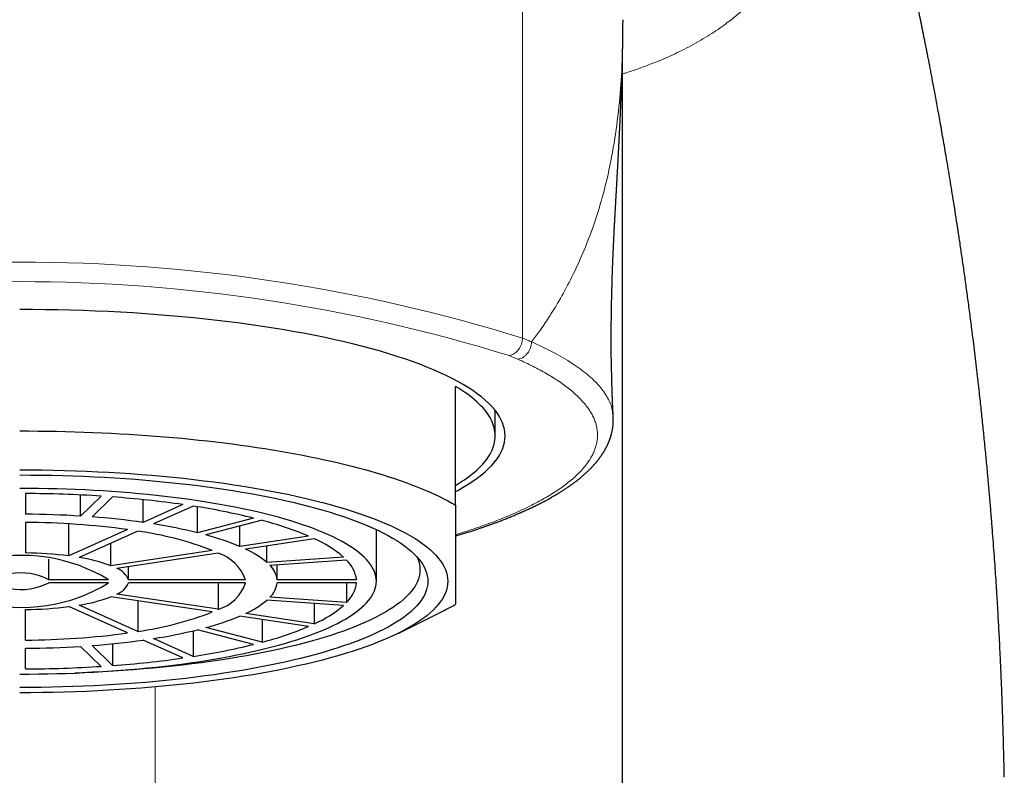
# Model space of a CAD drawing. Header units: millimetres. Extents: x 8 to 757, y 12 to 539.
# Tile 37 of 46: x 392 to 417, y 496 to 515. Entities that reach past the tile are written whole.
import ezdxf

# ---------------------------------------------------------------- set-up
doc = ezdxf.new("R2010")
doc.units = ezdxf.units.MM

msp = doc.modelspace()

# ---------------------------------------------------------------- linework, layer by layer
at = {"color": 252, "linetype": 'Continuous', "lineweight": 0}
for p, q in [((404.689, 507.016), (404.689, 525.459)), ((395.42, 437.872), (395.42, 498.21))]:
    msp.add_line(p, q, dxfattribs=at)
at = {"color": 7, "linetype": 'Continuous', "lineweight": 30}
for p, q in [((407.215, 449.086), (407.215, 514.301)), ((403, 502.795), (403, 505.795)), ((404, 504.546), (404, 505.187)), ((392.15, 503.091), (392.15, 502.57)), ((393.537, 502.522), (393.537, 503.055)), ((394.055, 503.025), (393.537, 502.522)), ((394.345, 503.005), (393.827, 502.502)), ((395.119, 502.362), (395.119, 502.937)), ((396.119, 502.814), (395.119, 502.362)), ((396.379, 502.775), (395.379, 502.323)), ((396.489, 502.102), (396.489, 502.757)), ((397.903, 502.47), (396.489, 502.102)), ((398.116, 502.415), (396.701, 502.046)), ((392.15, 502.361), (392.15, 501.592)), ((393.243, 501.516), (393.243, 502.326)), ((394.719, 502.182), (393.243, 501.516)), ((394.979, 502.143), (393.503, 501.477)), ((397.553, 501.757), (397.553, 502.268)), ((401, 500.877), (401, 502.182)), ((399.285, 502.018), (397.553, 501.757)), ((399.435, 501.95), (397.703, 501.689)), ((394.303, 501.268), (394.303, 501.838)), ((396.86, 501.653), (394.303, 501.268)), ((398.238, 501.353), (398.238, 501.77)), ((392.735, 500.916), (392.735, 501.431)), ((397.01, 501.585), (394.453, 501.201)), ((400.17, 501.488), (398.238, 501.353)), ((400.248, 501.412), (398.316, 501.277)), ((394.746, 500.916), (394.746, 501.245)), ((398.498, 500.916), (398.498, 501.29)), ((394.245, 500.916), (392.735, 500.916)), ((397.698, 500.916), (394.746, 500.916)), ((400.499, 500.916), (398.498, 500.916)), ((394.245, 500.838), (392.735, 500.838)), ((397.698, 500.838), (394.746, 500.838)), ((397.01, 500.838), (397.01, 500.169)), ((400.499, 500.838), (398.498, 500.838)), ((400.248, 500.838), (400.248, 500.342)), ((396.86, 500.101), (394.303, 500.485)), ((397.01, 500.169), (394.453, 500.553)), ((400.17, 500.266), (398.238, 500.401)), ((400.248, 500.342), (398.316, 500.476)), ((392.15, 499.393), (392.15, 500.162)), ((394.719, 499.572), (393.243, 500.238)), ((394.979, 499.611), (393.503, 500.277)), ((394.979, 500.384), (394.979, 499.611)), ((399.435, 500.317), (399.435, 499.804)), ((399.285, 499.736), (397.553, 499.997)), ((399.435, 499.804), (397.703, 500.064)), ((398.116, 499.912), (398.116, 499.339)), ((401.548, 499.562), (402.609, 500.085)), ((398.116, 499.339), (396.701, 499.708)), ((396.379, 498.979), (395.379, 499.43)), ((396.379, 499.626), (396.379, 498.979)), ((397.903, 499.284), (396.489, 499.652)), ((392.15, 498.663), (392.15, 499.184)), ((394.055, 498.728), (393.537, 499.232)), ((394.345, 498.748), (393.827, 499.252)), ((394.345, 499.298), (394.345, 498.748)), ((396.119, 498.94), (395.119, 499.391))]:
    msp.add_line(p, q, dxfattribs=at)
at = {"color": 7, "linetype": 'Continuous', "lineweight": 30, "flags": 128}
for points in [[(403, 503.141), (403.057, 503.172), (403.191, 503.248), (403.318, 503.324), (403.436, 503.402), (403.547, 503.48), (403.65, 503.56), (403.746, 503.639), (403.833, 503.72), (403.912, 503.801), (403.982, 503.882), (404.045, 503.964), (404.099, 504.046), (404.145, 504.129), (404.183, 504.212), (404.212, 504.295), (404.233, 504.379), (404.246, 504.462), (404.25, 504.546), (404.246, 504.629), (404.233, 504.713), (404.212, 504.796), (404.183, 504.879), (404.145, 504.962), (404.099, 505.045), (404.045, 505.127), (403.982, 505.209), (403.912, 505.291), (403.833, 505.372), (403.746, 505.452), (403.65, 505.532), (403.547, 505.611), (403.436, 505.689), (403.318, 505.767), (403.191, 505.844), (403.057, 505.92), (402.915, 505.994), (402.766, 506.068), (402.609, 506.141), (402.445, 506.213), (402.274, 506.284), (402.096, 506.353), (401.91, 506.421), (401.719, 506.488), (401.52, 506.554), (401.315, 506.618), (401.104, 506.681), (400.886, 506.742), (400.662, 506.802), (400.432, 506.86), (400.197, 506.917), (399.956, 506.972), (399.709, 507.026), (399.457, 507.077), (399.2, 507.127), (398.938, 507.176), (398.672, 507.222), (398.401, 507.267), (398.125, 507.309), (397.845, 507.35), (397.561, 507.389), (397.274, 507.426), (396.983, 507.461), (396.688, 507.494), (396.39, 507.525), (396.089, 507.554), (395.785, 507.581), (395.479, 507.605), (395.171, 507.628), (394.86, 507.649), (394.547, 507.667), (394.232, 507.683), (393.916, 507.698), (393.599, 507.71), (393.28, 507.719), (392.961, 507.727), (392.641, 507.732), (392.321, 507.736), (392, 507.737)], [(403, 503.296), (403.077, 503.344), (403.152, 503.391), (403.223, 503.439), (403.291, 503.487), (403.357, 503.536), (403.419, 503.585), (403.478, 503.634), (403.534, 503.683), (403.587, 503.733), (403.637, 503.782), (403.683, 503.832), (403.727, 503.882), (403.767, 503.933), (403.804, 503.983), (403.838, 504.034), (403.869, 504.085), (403.896, 504.136), (403.921, 504.187), (403.942, 504.238), (403.959, 504.289), (403.974, 504.34), (403.985, 504.392), (403.994, 504.443), (403.998, 504.494), (404, 504.546), (403.998, 504.597), (403.994, 504.648), (403.985, 504.7), (403.974, 504.751), (403.959, 504.802), (403.942, 504.854), (403.921, 504.905), (403.896, 504.956), (403.869, 505.007), (403.838, 505.057), (403.804, 505.108), (403.767, 505.159), (403.727, 505.209), (403.683, 505.259), (403.637, 505.309), (403.587, 505.359), (403.534, 505.408), (403.478, 505.458), (403.419, 505.507), (403.357, 505.555), (403.291, 505.604), (403.223, 505.652), (403.152, 505.7), (403.077, 505.748), (403, 505.795)], [(392, 504.672), (392.232, 504.671), (392.464, 504.669), (392.695, 504.667), (392.927, 504.662), (393.158, 504.657), (393.388, 504.651), (393.619, 504.643), (393.848, 504.635), (394.077, 504.625), (394.305, 504.614), (394.532, 504.601), (394.758, 504.588), (394.983, 504.574), (395.208, 504.558), (395.43, 504.541), (395.652, 504.524), (395.872, 504.505), (396.091, 504.485), (396.308, 504.463), (396.524, 504.441), (396.738, 504.418), (396.95, 504.393), (397.16, 504.368), (397.369, 504.342), (397.575, 504.314), (397.78, 504.285), (397.982, 504.256), (398.182, 504.225), (398.379, 504.194), (398.575, 504.161), (398.767, 504.127), (398.958, 504.093), (399.145, 504.057), (399.33, 504.021), (399.513, 503.983), (399.692, 503.945), (399.869, 503.906), (400.042, 503.866), (400.213, 503.825), (400.38, 503.783), (400.545, 503.741), (400.706, 503.697), (400.864, 503.653), (401.019, 503.608), (401.17, 503.562), (401.318, 503.516), (401.462, 503.468), (401.603, 503.42), (401.74, 503.372), (401.874, 503.322), (402.004, 503.272), (402.13, 503.222), (402.253, 503.17), (402.371, 503.118), (402.486, 503.066), (402.597, 503.013), (402.704, 502.959), (402.806, 502.905), (402.905, 502.85), (403, 502.795)], [(392, 503.69), (392.283, 503.689), (392.565, 503.686), (392.847, 503.682), (393.129, 503.675), (393.41, 503.666), (393.689, 503.656), (393.968, 503.643), (394.245, 503.629), (394.521, 503.613), (394.795, 503.594), (395.067, 503.574), (395.337, 503.553), (395.605, 503.529), (395.87, 503.503), (396.133, 503.476), (396.393, 503.447), (396.65, 503.416), (396.903, 503.384), (397.153, 503.349), (397.4, 503.313), (397.643, 503.276), (397.882, 503.236), (398.117, 503.196), (398.348, 503.153), (398.575, 503.109), (398.797, 503.063), (399.014, 503.016), (399.227, 502.968), (399.434, 502.918), (399.637, 502.866), (399.834, 502.814), (400.026, 502.759), (400.212, 502.704), (400.393, 502.647), (400.568, 502.59), (400.737, 502.531), (400.901, 502.47), (401.058, 502.409), (401.209, 502.347), (401.353, 502.284), (401.491, 502.219), (401.623, 502.154), (401.748, 502.088), (401.866, 502.021), (401.978, 501.954), (402.083, 501.885), (402.181, 501.816), (402.271, 501.746), (402.355, 501.676), (402.432, 501.605), (402.502, 501.534), (402.564, 501.462), (402.619, 501.39), (402.667, 501.317), (402.708, 501.244), (402.741, 501.171), (402.767, 501.098), (402.785, 501.024), (402.796, 500.951), (402.8, 500.877), (402.796, 500.803), (402.785, 500.73), (402.767, 500.656), (402.741, 500.583), (402.708, 500.51), (402.667, 500.437), (402.619, 500.364), (402.564, 500.292), (402.502, 500.22), (402.432, 500.149), (402.355, 500.078), (402.271, 500.007), (402.181, 499.938), (402.083, 499.869), (401.978, 499.8), (401.866, 499.733), (401.748, 499.666), (401.623, 499.6), (401.491, 499.534), (401.353, 499.47), (401.209, 499.407), (401.058, 499.345), (400.901, 499.283), (400.737, 499.223), (400.568, 499.164), (400.393, 499.106), (400.212, 499.05), (400.026, 498.994), (399.834, 498.94), (399.637, 498.887), (399.434, 498.836), (399.227, 498.786), (399.014, 498.738), (398.797, 498.69), (398.575, 498.645), (398.348, 498.601), (398.117, 498.558), (397.882, 498.517), (397.643, 498.478), (397.4, 498.44), (397.153, 498.404), (396.903, 498.37), (396.65, 498.338), (396.393, 498.307), (396.133, 498.278), (395.87, 498.25), (395.605, 498.225), (395.337, 498.201), (395.067, 498.179), (394.795, 498.159), (394.521, 498.141), (394.245, 498.125), (393.968, 498.111), (393.689, 498.098), (393.41, 498.088), (393.129, 498.079), (392.847, 498.072), (392.565, 498.067), (392.283, 498.064), (392, 498.063)], [(392, 503.56), (392.27, 503.559), (392.539, 503.556), (392.808, 503.552), (393.077, 503.545), (393.344, 503.537), (393.611, 503.527), (393.877, 503.515), (394.141, 503.501), (394.404, 503.486), (394.666, 503.469), (394.925, 503.45), (395.183, 503.429), (395.438, 503.406), (395.691, 503.382), (395.942, 503.356), (396.189, 503.328), (396.434, 503.299), (396.676, 503.268), (396.915, 503.235), (397.15, 503.201), (397.382, 503.165), (397.61, 503.127), (397.834, 503.088), (398.054, 503.048), (398.27, 503.006), (398.482, 502.962), (398.689, 502.917), (398.892, 502.871), (399.09, 502.823), (399.283, 502.774), (399.471, 502.724), (399.654, 502.672), (399.832, 502.619), (400.005, 502.565), (400.172, 502.51), (400.333, 502.454), (400.488, 502.397), (400.638, 502.338), (400.782, 502.279), (400.92, 502.218), (401.052, 502.157), (401.177, 502.095), (401.297, 502.032), (401.41, 501.968), (401.516, 501.904), (401.616, 501.838), (401.709, 501.773), (401.796, 501.706), (401.876, 501.639), (401.949, 501.571), (402.015, 501.503), (402.075, 501.435), (402.128, 501.366), (402.173, 501.297), (402.212, 501.227), (402.244, 501.157), (402.268, 501.087), (402.286, 501.017), (402.296, 500.947), (402.3, 500.877), (402.296, 500.807), (402.286, 500.736), (402.268, 500.666), (402.244, 500.596), (402.212, 500.527), (402.173, 500.457), (402.128, 500.388), (402.075, 500.319), (402.015, 500.251), (401.949, 500.182), (401.876, 500.115), (401.796, 500.048), (401.709, 499.981), (401.616, 499.915), (401.516, 499.85), (401.41, 499.786), (401.297, 499.722), (401.177, 499.659), (401.052, 499.597), (400.92, 499.535), (400.782, 499.475), (400.638, 499.416), (400.488, 499.357), (400.333, 499.3), (400.172, 499.243), (400.005, 499.188), (399.832, 499.134), (399.654, 499.081), (399.471, 499.03), (399.283, 498.98), (399.09, 498.931), (398.892, 498.883), (398.689, 498.837), (398.482, 498.792), (398.27, 498.748), (398.054, 498.706), (397.834, 498.666), (397.61, 498.627), (397.382, 498.589), (397.15, 498.553), (396.915, 498.519), (396.676, 498.486), (396.434, 498.455), (396.189, 498.426), (395.942, 498.398), (395.691, 498.372), (395.438, 498.348), (395.183, 498.325), (394.925, 498.304), (394.666, 498.285), (394.404, 498.268), (394.141, 498.252), (393.877, 498.239), (393.611, 498.227), (393.344, 498.217), (393.077, 498.208), (392.808, 498.202), (392.539, 498.197), (392.27, 498.195), (392, 498.194)], [(392, 498.532), (392.236, 498.533), (392.471, 498.536), (392.706, 498.54), (392.941, 498.545), (393.175, 498.552), (393.408, 498.561), (393.64, 498.572), (393.871, 498.584), (394.101, 498.597), (394.329, 498.612), (394.556, 498.629), (394.781, 498.647), (395.004, 498.667), (395.225, 498.688), (395.444, 498.711), (395.661, 498.735), (395.875, 498.761), (396.086, 498.788), (396.294, 498.816), (396.5, 498.846), (396.702, 498.878), (396.902, 498.911), (397.098, 498.945), (397.29, 498.98), (397.479, 499.017), (397.664, 499.055), (397.845, 499.094), (398.022, 499.135), (398.195, 499.176), (398.364, 499.219), (398.528, 499.263), (398.688, 499.308), (398.844, 499.354), (398.994, 499.401), (399.14, 499.45), (399.281, 499.499), (399.417, 499.549), (399.548, 499.6), (399.674, 499.652), (399.794, 499.705), (399.909, 499.758), (400.019, 499.812), (400.123, 499.868), (400.222, 499.923), (400.315, 499.98), (400.402, 500.037), (400.484, 500.094), (400.56, 500.152), (400.629, 500.211), (400.693, 500.27), (400.751, 500.33), (400.803, 500.389), (400.849, 500.45), (400.889, 500.51), (400.923, 500.571), (400.951, 500.632), (400.972, 500.693), (400.988, 500.754), (400.997, 500.816), (401, 500.877), (400.997, 500.938), (400.988, 501), (400.972, 501.061), (400.951, 501.122), (400.923, 501.183), (400.889, 501.244), (400.849, 501.304), (400.803, 501.364), (400.751, 501.424), (400.693, 501.484), (400.629, 501.543), (400.56, 501.601), (400.484, 501.66), (400.402, 501.717), (400.315, 501.774), (400.222, 501.83), (400.123, 501.886), (400.019, 501.941), (399.909, 501.996), (399.794, 502.049), (399.674, 502.102), (399.548, 502.154), (399.417, 502.205), (399.281, 502.255), (399.14, 502.304), (398.994, 502.352), (398.844, 502.4), (398.688, 502.446), (398.528, 502.491), (398.364, 502.535), (398.195, 502.578), (398.022, 502.619), (397.845, 502.66), (397.664, 502.699), (397.479, 502.737), (397.29, 502.774), (397.098, 502.809), (396.902, 502.843), (396.702, 502.876), (396.5, 502.907), (396.294, 502.937), (396.086, 502.966), (395.875, 502.993), (395.661, 503.019), (395.444, 503.043), (395.225, 503.066), (395.004, 503.087), (394.781, 503.107), (394.556, 503.125), (394.329, 503.142), (394.101, 503.157), (393.871, 503.17), (393.64, 503.182), (393.408, 503.193), (393.175, 503.201), (392.941, 503.209), (392.706, 503.214), (392.471, 503.218), (392.236, 503.221), (392, 503.221)], [(402.019, 501.5), (402.045, 501.442), (402.069, 501.373), (402.086, 501.304), (402.097, 501.235), (402.1, 501.167), (402.097, 501.098), (402.086, 501.029), (402.069, 500.96), (402.045, 500.891), (402.014, 500.823), (401.976, 500.755), (401.931, 500.687), (401.879, 500.619), (401.821, 500.552), (401.756, 500.486), (401.684, 500.419), (401.606, 500.353), (401.521, 500.288), (401.429, 500.224), (401.331, 500.16), (401.227, 500.096), (401.116, 500.034), (400.999, 499.972), (400.876, 499.911), (400.747, 499.851), (400.612, 499.792), (400.471, 499.734), (400.324, 499.676), (400.171, 499.62), (400.013, 499.565), (399.849, 499.511), (399.68, 499.458), (399.506, 499.406), (399.326, 499.355), (399.142, 499.306), (398.952, 499.258), (398.758, 499.211), (398.559, 499.166), (398.356, 499.122), (398.148, 499.079), (397.937, 499.038), (397.721, 498.998), (397.501, 498.96), (397.277, 498.923), (397.05, 498.888), (396.819, 498.854), (396.585, 498.822), (396.348, 498.792), (396.108, 498.763), (395.865, 498.736), (395.62, 498.71), (395.371, 498.686), (395.121, 498.664), (394.869, 498.644), (394.614, 498.625), (394.358, 498.608), (394.1, 498.593), (393.841, 498.579), (393.58, 498.568), (393.388, 498.56)]]:
    msp.add_lwpolyline(points, dxfattribs=at)
at = {"color": 252, "linetype": 'Continuous', "lineweight": 0}
for centre, radius, start, end in [((392, 466.008), 42.926, 72.8069, 107.1931), ((392, 466.66), 41.781, 72.8069, 107.1931), ((400.881, 498.172), 9.09, 66.0693, 67.5651)]:
    msp.add_arc(centre, radius, start, end, dxfattribs=at)
at = {"color": 7, "linetype": 'Continuous', "lineweight": 30}
for centre, radius, start, end in [((392.014, 471.312), 31.779, 86.3174, 89.7541), ((392.425, 476.893), 26.182, 81.8876, 85.7951), ((393.749, 485.651), 17.324, 76.1249, 81.2671), ((392.011, 478.279), 24.291, 86.3988, 89.6727), ((392.331, 482.577), 19.981, 81.9772, 85.7055), ((395.904, 493.979), 8.72, 67.187, 75.3087), ((392.072, 482.751), 19.61, 82.2422, 89.7721), ((393.803, 493.776), 8.449, 68.7944, 82.0031), ((393.35, 489.284), 13.196, 76.2382, 81.1538), ((395.001, 495.641), 6.627, 67.3567, 75.139), ((398.195, 499.162), 3.052, 49.6526, 66.0147), ((396.751, 499.583), 2.311, 49.9706, 65.6967), ((392.043, 497.282), 4.249, 58.784, 104.1094), ((392.038, 492.125), 9.468, 82.6898, 89.3244), ((392.887, 497.472), 4.052, 69.5419, 81.2555), ((396.69, 500.568), 1.066, 19.0485, 72.5658), ((399.681, 500.814), 0.824, 7.0972, 46.5246), ((394.28, 500.73), 0.502, 21.7966, 69.8176), ((397.881, 500.831), 0.624, 7.8668, 45.755), ((392.032, 499.551), 1.535, 62.7684, 100.125), ((392.059, 504.365), 4.149, 255.317, 301.7896), ((392.036, 502.18), 1.513, 259.5967, 297.5099), ((394.28, 501.024), 0.502, 290.1824, 338.2034), ((396.722, 501.153), 1.026, 286.2929, 342.0929), ((397.887, 500.92), 0.617, 314.0353, 352.3429), ((399.702, 500.929), 0.802, 312.911, 353.4672), ((392.887, 504.281), 4.052, 278.7445, 290.4581), ((396.767, 502.146), 2.282, 294.2014, 310.1313), ((392.038, 509.629), 9.468, 270.6756, 277.3102), ((398.248, 502.507), 2.953, 293.7092, 310.6235), ((400.172, 505.056), 5.536, 296.1145, 300.7181), ((393.85, 507.8), 8.266, 277.8504, 291.3521), ((395.02, 506.058), 6.569, 284.8269, 292.6774), ((395.966, 507.59), 8.527, 284.5988, 292.9054), ((392.08, 518.881), 19.489, 270.2044, 277.7814), ((393.364, 512.399), 13.124, 278.8326, 283.7754), ((392.012, 523.451), 24.267, 270.3257, 273.6028), ((392.337, 519.116), 19.92, 274.2888, 278.0285), ((393.797, 515.863), 17.08, 278.6961, 283.9119), ((392.447, 524.656), 25.977, 274.1895, 278.1278), ((392.016, 530.362), 31.699, 270.2416, 273.6869)]:
    msp.add_arc(centre, radius, start, end, dxfattribs=at)
at = {"color": 252, "linetype": 'Continuous', "lineweight": 0}
for points, knots in [([(410.817, 529.587), (410.847, 529.484), (410.908, 529.277), (410.997, 528.965), (411.086, 528.651), (411.175, 528.333), (411.263, 528.011), (411.349, 527.689), (411.436, 527.358), (411.523, 527.02), (411.609, 526.674), (411.693, 526.33), (411.773, 525.988), (411.851, 525.642), (411.926, 525.294), (411.999, 524.942), (412.067, 524.594), (412.131, 524.247), (412.19, 523.903), (412.243, 523.568), (412.29, 523.241), (412.331, 522.923), (412.368, 522.607), (412.398, 522.292), (412.424, 521.974), (412.443, 521.653), (412.456, 521.329), (412.461, 521.009), (412.459, 520.692), (412.449, 520.38), (412.43, 520.078), (412.405, 519.787), (412.372, 519.506), (412.331, 519.23), (412.282, 518.958), (412.223, 518.685), (412.155, 518.412), (412.076, 518.14), (411.987, 517.874), (411.889, 517.615), (411.781, 517.361), (411.665, 517.118), (411.541, 516.885), (411.411, 516.663), (411.273, 516.449), (411.126, 516.241), (410.985, 516.06), (410.853, 515.901), (410.73, 515.764), (410.601, 515.628), (410.468, 515.495), (410.332, 515.368), (410.195, 515.247), (410.057, 515.132), (409.918, 515.022), (409.757, 514.902), (409.57, 514.771), (409.353, 514.632), (409.128, 514.498), (408.894, 514.37), (408.66, 514.251), (408.426, 514.141), (408.195, 514.04), (407.956, 513.943), (407.749, 513.865), (407.578, 513.804), (407.444, 513.758), (407.323, 513.718), (407.246, 513.694), (407.215, 513.685)], [0, 0, 0, 0, 0.013824, 0.027824, 0.042009, 0.056389, 0.070972, 0.085767, 0.100407, 0.116392, 0.13237, 0.14835, 0.164344, 0.18036, 0.197121, 0.213889, 0.230675, 0.247487, 0.264337, 0.281234, 0.297218, 0.313261, 0.329371, 0.345557, 0.361827, 0.379028, 0.396276, 0.413579, 0.430949, 0.448394, 0.465773, 0.482091, 0.498412, 0.514744, 0.531095, 0.547473, 0.564833, 0.582146, 0.599421, 0.616668, 0.633895, 0.651237, 0.667592, 0.683882, 0.700113, 0.716294, 0.732433, 0.743931, 0.755613, 0.767482, 0.779537, 0.791212, 0.802508, 0.813636, 0.824599, 0.835313, 0.850707, 0.866219, 0.881856, 0.897625, 0.91353, 0.92782, 0.942227, 0.956755, 0.971409, 0.979136, 0.986899, 0.994698, 1, 1, 1, 1]), ([(407.225, 515.052), (407.222, 514.805), (407.218, 514.322), (407.179, 513.444), (407.094, 512.534), (406.954, 511.617), (406.756, 510.732), (406.507, 509.906), (406.222, 509.162), (405.922, 508.519), (405.632, 507.984), (405.367, 507.555), (405.135, 507.211), (404.985, 507.01), (404.917, 506.918)], [0, 0, 0, 0, 0.129321, 0.25322, 0.370688, 0.480749, 0.58243, 0.674761, 0.756744, 0.827408, 0.885825, 0.932243, 0.969332, 1, 1, 1, 1]), ([(404.917, 506.917), (404.912, 506.868), (404.904, 506.793), (404.861, 506.697), (404.816, 506.629), (404.761, 506.571), (404.681, 506.511), (404.615, 506.493), (404.572, 506.481)], [0, 0, 0, 0, 0.239553, 0.368422, 0.5, 0.631578, 0.760447, 1, 1, 1, 1]), ([(404.689, 507.016), (404.731, 506.998), (404.808, 506.966), (404.882, 506.934), (404.914, 506.919)], [0, 0, 0, 0, 0.56, 1, 1, 1, 1]), ([(404.917, 506.917), (405.108, 506.829), (405.488, 506.654), (405.955, 506.378), (406.343, 506.094), (406.643, 505.803), (406.849, 505.507), (406.96, 505.251), (406.965, 505.094), (406.967, 505.037)], [0, 0, 0, 0, 0.152793, 0.305459, 0.457936, 0.610154, 0.762058, 0.913624, 1, 1, 1, 1]), ([(403, 502.053), (403.068, 502.074), (403.227, 502.122), (403.467, 502.201), (403.721, 502.289), (403.963, 502.378), (404.194, 502.468), (404.414, 502.56), (404.624, 502.653), (404.826, 502.748), (405.019, 502.846), (405.203, 502.946), (405.377, 503.047), (405.539, 503.15), (405.69, 503.253), (405.829, 503.358), (405.957, 503.463), (406.072, 503.569), (406.177, 503.676), (406.269, 503.783), (406.349, 503.891), (406.418, 503.999), (406.474, 504.106), (406.518, 504.213), (406.551, 504.32), (406.573, 504.428), (406.582, 504.537), (406.58, 504.647), (406.565, 504.756), (406.538, 504.866), (406.498, 504.975), (406.446, 505.084), (406.381, 505.192), (406.304, 505.3), (406.215, 505.408), (406.114, 505.514), (406.001, 505.62), (405.876, 505.726), (405.74, 505.83), (405.596, 505.931), (405.445, 506.028), (405.29, 506.12), (405.125, 506.212), (404.95, 506.303), (404.767, 506.393), (404.637, 506.452), (404.572, 506.481)], [0, 0, 0, 0, 0.017207, 0.040346, 0.063482, 0.086622, 0.109357, 0.132107, 0.154876, 0.177671, 0.200961, 0.224289, 0.247658, 0.271042, 0.294394, 0.317713, 0.341003, 0.364215, 0.387402, 0.410564, 0.433705, 0.456826, 0.479515, 0.502189, 0.524849, 0.547497, 0.570597, 0.59369, 0.616779, 0.639867, 0.662966, 0.686078, 0.709205, 0.732349, 0.75551, 0.778691, 0.801891, 0.825112, 0.848355, 0.871619, 0.892965, 0.91433, 0.935716, 0.957122, 0.97855, 1, 1, 1, 1])]:
    msp.add_open_spline(points, degree=3, knots=knots, dxfattribs=at)
at = {"color": 7, "linetype": 'Continuous', "lineweight": 30}
for points, knots in [([(416.846, 495.979), (416.846, 495.979), (416.844, 496.046), (416.841, 496.178), (416.836, 496.369), (416.832, 496.549), (416.828, 496.718), (416.824, 496.875), (416.82, 497.02), (416.816, 497.153), (416.812, 497.276), (416.808, 497.389), (416.805, 497.491), (416.802, 497.583), (416.799, 497.662), (416.797, 497.729), (416.795, 497.784), (416.793, 497.831), (416.792, 497.871), (416.791, 497.904), (416.79, 497.931), (416.789, 497.952), (416.788, 497.969), (416.788, 497.982), (416.787, 497.996), (416.786, 498.02), (416.785, 498.057), (416.783, 498.107), (416.781, 498.165), (416.778, 498.23), (416.775, 498.303), (416.771, 498.409), (416.765, 498.549), (416.758, 498.722), (416.749, 498.908), (416.74, 499.107), (416.729, 499.319), (416.718, 499.544), (416.705, 499.781), (416.691, 500.031), (416.676, 500.291), (416.659, 500.562), (416.641, 500.844), (416.622, 501.137), (416.6, 501.444), (416.577, 501.766), (416.552, 502.102), (416.524, 502.45), (416.495, 502.811), (416.463, 503.184), (416.428, 503.57), (416.391, 503.965), (416.352, 504.37), (416.31, 504.783), (416.265, 505.209), (416.224, 505.59), (416.186, 505.924), (416.153, 506.21), (416.119, 506.499), (416.084, 506.79), (416.042, 507.123), (415.995, 507.494), (415.941, 507.901), (415.888, 508.295), (415.835, 508.678), (415.782, 509.047), (415.73, 509.4), (415.679, 509.736), (415.631, 510.055), (415.582, 510.363), (415.535, 510.66), (415.489, 510.945), (415.443, 511.22), (415.399, 511.484), (415.355, 511.741), (415.312, 511.989), (415.27, 512.23), (415.23, 512.459), (415.191, 512.676), (415.153, 512.881), (415.118, 513.074), (415.084, 513.255), (415.052, 513.423), (415.023, 513.58), (414.995, 513.725), (414.97, 513.858), (414.949, 513.967), (414.932, 514.054), (414.919, 514.12), (414.907, 514.18), (414.898, 514.225), (414.891, 514.259), (414.887, 514.282), (414.883, 514.304), (414.878, 514.329), (414.871, 514.361), (414.862, 514.406), (414.85, 514.466), (414.836, 514.541), (414.818, 514.627), (414.799, 514.725), (414.778, 514.826), (414.757, 514.928), (414.737, 515.029), (414.715, 515.134), (414.694, 515.239), (414.662, 515.393), (414.619, 515.597), (414.578, 515.791), (414.55, 515.925), (414.533, 516.002), (414.517, 516.078), (414.501, 516.152), (414.486, 516.22), (414.474, 516.279), (414.463, 516.326), (414.455, 516.366), (414.448, 516.396), (414.443, 516.418), (414.439, 516.438), (414.434, 516.461), (414.426, 516.495), (414.416, 516.54), (414.405, 516.594), (414.392, 516.652), (414.379, 516.711), (414.365, 516.772), (414.348, 516.85), (414.326, 516.946), (414.302, 517.056), (414.278, 517.161), (414.256, 517.258), (414.236, 517.348), (414.215, 517.437), (414.194, 517.53), (414.172, 517.627), (414.149, 517.724), (414.132, 517.798), (414.121, 517.846), (414.115, 517.87), (414.111, 517.89), (414.106, 517.91), (414.101, 517.932), (414.095, 517.959), (414.088, 517.989), (414.079, 518.028), (414.067, 518.075), (414.054, 518.133), (414.039, 518.195), (414.024, 518.26), (414.009, 518.324), (413.974, 518.469), (413.94, 518.611), (413.907, 518.748), (413.895, 518.799), (413.884, 518.844), (413.874, 518.882), (413.867, 518.914), (413.86, 518.942), (413.853, 518.972), (413.844, 519.006), (413.834, 519.049), (413.822, 519.099), (413.808, 519.154), (413.792, 519.217), (413.775, 519.286), (413.757, 519.36), (413.739, 519.433), (413.721, 519.505), (413.704, 519.575), (413.687, 519.64), (413.673, 519.696), (413.662, 519.742), (413.652, 519.782), (413.642, 519.822), (413.63, 519.867), (413.617, 519.92), (413.602, 519.978), (413.565, 520.125), (413.526, 520.278), (413.485, 520.434), (413.467, 520.503), (413.452, 520.563), (413.438, 520.615), (413.426, 520.663), (413.413, 520.714), (413.398, 520.77), (413.382, 520.83), (413.366, 520.893), (413.348, 520.962), (413.331, 521.026), (413.315, 521.084), (413.303, 521.13), (413.292, 521.171), (413.283, 521.205), (413.276, 521.233), (413.269, 521.258), (413.262, 521.285), (413.254, 521.316), (413.245, 521.35), (413.233, 521.394), (413.218, 521.45), (413.199, 521.519), (413.179, 521.595), (413.16, 521.665), (413.144, 521.722), (413.134, 521.762), (413.125, 521.794), (413.117, 521.822), (413.108, 521.856), (413.096, 521.902), (413.08, 521.959), (413.063, 522.021), (413.045, 522.088), (413.026, 522.157), (413.008, 522.222), (412.992, 522.281), (412.977, 522.333), (412.96, 522.396), (412.938, 522.474), (412.911, 522.571), (412.882, 522.675), (412.857, 522.766), (412.836, 522.841), (412.821, 522.896), (412.806, 522.949), (412.792, 522.998), (412.779, 523.043), (412.767, 523.084), (412.756, 523.123), (412.743, 523.17), (412.727, 523.226), (412.708, 523.292), (412.689, 523.359), (412.67, 523.426), (412.645, 523.515), (412.612, 523.629), (412.572, 523.769), (412.538, 523.886), (412.511, 523.979), (412.492, 524.043), (412.475, 524.101), (412.46, 524.155), (412.445, 524.206), (412.43, 524.257), (412.414, 524.31), (412.398, 524.365), (412.381, 524.422), (412.365, 524.477), (412.352, 524.524), (412.34, 524.563), (412.33, 524.598), (412.318, 524.638), (412.305, 524.68), (412.293, 524.723), (412.278, 524.773), (412.262, 524.828), (412.244, 524.888), (412.226, 524.947), (412.208, 525.007), (412.188, 525.074), (412.167, 525.145), (412.146, 525.215), (412.125, 525.285), (412.103, 525.36), (412.079, 525.438), (412.056, 525.515), (412.035, 525.586), (412.015, 525.652), (411.998, 525.708), (411.983, 525.758), (411.969, 525.805), (411.955, 525.852), (411.941, 525.896), (411.928, 525.939), (411.916, 525.979), (411.906, 526.013), (411.897, 526.04), (411.89, 526.064), (411.883, 526.089), (411.875, 526.116), (411.865, 526.146), (411.856, 526.176), (411.848, 526.203), (411.84, 526.228), (411.833, 526.253), (411.824, 526.282), (411.814, 526.315), (411.804, 526.348), (411.794, 526.38), (411.785, 526.411), (411.774, 526.446), (411.763, 526.483), (411.751, 526.52), (411.739, 526.561), (411.724, 526.61), (411.707, 526.666), (411.69, 526.721), (411.673, 526.776), (411.657, 526.83), (411.641, 526.881), (411.629, 526.92), (411.619, 526.952), (411.611, 526.978), (411.604, 527.002), (411.598, 527.022), (411.593, 527.039), (411.588, 527.054), (411.582, 527.072), (411.575, 527.095), (411.567, 527.123), (411.558, 527.151), (411.55, 527.177), (411.543, 527.201), (411.534, 527.228), (411.524, 527.261), (411.513, 527.297), (411.502, 527.334), (411.488, 527.379), (411.473, 527.429), (411.458, 527.478), (411.446, 527.516), (411.438, 527.544), (411.429, 527.57), (411.421, 527.596), (411.413, 527.624), (411.404, 527.653), (411.395, 527.682), (411.387, 527.708), (411.381, 527.727), (411.376, 527.743), (411.372, 527.758), (411.366, 527.776), (411.36, 527.797), (411.353, 527.821), (411.346, 527.843), (411.34, 527.863), (411.335, 527.879), (411.33, 527.895), (411.325, 527.912), (411.319, 527.931), (411.312, 527.952), (411.305, 527.975), (411.297, 528.001), (411.289, 528.028), (411.281, 528.054), (411.275, 528.075), (411.269, 528.092), (411.265, 528.107), (411.26, 528.122), (411.255, 528.14), (411.248, 528.161), (411.241, 528.187), (411.232, 528.214), (411.224, 528.241), (411.217, 528.264), (411.21, 528.285), (411.204, 528.306), (411.197, 528.33), (411.188, 528.357), (411.179, 528.388), (411.17, 528.418), (411.161, 528.448), (411.153, 528.474), (411.145, 528.5), (411.137, 528.526), (411.128, 528.555), (411.119, 528.585), (411.11, 528.614), (411.103, 528.637), (411.098, 528.654), (411.093, 528.671), (411.088, 528.688), (411.081, 528.71), (411.073, 528.736), (411.065, 528.764), (411.056, 528.792), (411.048, 528.818), (411.041, 528.842), (411.034, 528.866), (411.027, 528.89), (411.019, 528.915), (411.011, 528.941), (411.004, 528.963), (410.998, 528.983), (410.993, 529.002), (410.986, 529.023), (410.979, 529.046), (410.971, 529.073), (410.962, 529.104), (410.952, 529.137), (410.943, 529.168), (410.935, 529.195), (410.928, 529.217), (410.922, 529.236), (410.917, 529.253), (410.912, 529.269), (410.908, 529.284), (410.903, 529.3), (410.897, 529.32), (410.89, 529.345), (410.882, 529.372), (410.874, 529.399), (410.867, 529.423), (410.86, 529.444), (410.854, 529.465), (410.849, 529.482), (410.846, 529.493), (410.844, 529.497)], [0, 0, 0, 0, 0.00002, 0.005643, 0.010962, 0.015978, 0.020691, 0.0251, 0.029103, 0.032819, 0.036246, 0.039387, 0.042239, 0.044804, 0.047082, 0.048839, 0.050376, 0.051693, 0.05279, 0.05369, 0.05442, 0.05507, 0.055477, 0.055786, 0.056175, 0.056644, 0.057796, 0.059257, 0.060822, 0.062632, 0.064687, 0.066988, 0.071491, 0.076334, 0.081516, 0.087037, 0.092957, 0.099222, 0.105834, 0.112792, 0.120096, 0.127606, 0.13545, 0.143628, 0.152141, 0.161171, 0.170548, 0.180274, 0.190348, 0.200769, 0.211539, 0.222656, 0.233889, 0.245456, 0.257358, 0.269594, 0.277457, 0.285452, 0.293579, 0.30179, 0.309875, 0.321623, 0.333034, 0.344107, 0.354842, 0.365239, 0.375298, 0.384585, 0.393564, 0.402235, 0.410599, 0.418654, 0.426402, 0.433842, 0.440974, 0.448116, 0.45492, 0.461386, 0.467514, 0.473304, 0.478757, 0.483871, 0.488648, 0.493086, 0.497187, 0.500949, 0.504374, 0.506442, 0.508322, 0.510011, 0.511509, 0.512217, 0.512873, 0.513477, 0.514074, 0.514965, 0.516192, 0.51796, 0.520067, 0.522512, 0.525295, 0.528417, 0.531108, 0.534008, 0.537012, 0.53999, 0.542941, 0.550203, 0.5573, 0.559497, 0.561678, 0.563842, 0.56599, 0.568042, 0.569632, 0.570991, 0.572119, 0.573017, 0.57356, 0.574025, 0.574684, 0.575568, 0.576913, 0.578518, 0.580175, 0.581866, 0.58359, 0.585347, 0.588567, 0.591779, 0.594771, 0.597541, 0.600086, 0.602497, 0.605187, 0.608008, 0.610857, 0.613468, 0.614355, 0.615038, 0.615532, 0.616068, 0.616713, 0.617468, 0.618334, 0.619309, 0.62078, 0.622447, 0.624273, 0.626118, 0.627966, 0.629817, 0.638584, 0.640179, 0.641645, 0.642931, 0.644038, 0.644965, 0.645713, 0.646463, 0.647482, 0.648707, 0.650137, 0.651769, 0.653469, 0.655617, 0.657741, 0.659843, 0.66192, 0.663975, 0.66588, 0.667537, 0.668823, 0.669905, 0.670967, 0.672279, 0.673842, 0.675546, 0.677253, 0.686669, 0.688774, 0.690854, 0.692639, 0.694063, 0.695368, 0.696834, 0.698461, 0.70028, 0.702043, 0.704037, 0.706263, 0.707683, 0.709114, 0.710311, 0.711255, 0.712048, 0.71274, 0.71353, 0.71442, 0.71541, 0.716498, 0.718311, 0.720336, 0.722575, 0.725025, 0.726466, 0.72764, 0.728545, 0.72928, 0.730089, 0.731584, 0.733292, 0.735138, 0.737111, 0.739213, 0.741222, 0.742958, 0.744427, 0.745848, 0.748538, 0.751412, 0.754484, 0.757845, 0.759561, 0.761214, 0.762803, 0.764321, 0.765686, 0.766875, 0.767963, 0.769228, 0.771101, 0.773108, 0.775181, 0.777225, 0.779171, 0.783358, 0.787583, 0.792049, 0.794157, 0.796185, 0.797978, 0.799576, 0.801252, 0.802746, 0.804377, 0.806146, 0.807954, 0.809741, 0.811329, 0.812374, 0.813436, 0.814697, 0.816124, 0.817505, 0.818803, 0.82085, 0.822779, 0.824631, 0.82647, 0.828637, 0.831153, 0.833343, 0.835477, 0.838051, 0.840679, 0.843247, 0.845682, 0.847846, 0.849839, 0.85129, 0.852969, 0.854618, 0.856041, 0.857447, 0.859036, 0.860111, 0.86104, 0.861822, 0.8626, 0.86354, 0.864643, 0.865747, 0.866692, 0.867481, 0.868307, 0.86933, 0.870549, 0.871765, 0.872836, 0.87391, 0.875137, 0.876537, 0.877872, 0.87904, 0.880967, 0.883226, 0.885092, 0.886997, 0.889251, 0.891008, 0.892655, 0.893572, 0.894597, 0.895529, 0.896289, 0.896877, 0.897361, 0.897999, 0.898908, 0.900029, 0.901134, 0.902096, 0.902917, 0.903934, 0.905182, 0.906668, 0.908143, 0.909466, 0.911818, 0.914084, 0.915216, 0.916295, 0.917314, 0.918382, 0.919406, 0.920598, 0.921872, 0.922939, 0.923661, 0.924217, 0.92479, 0.925513, 0.926386, 0.927368, 0.928369, 0.929154, 0.929752, 0.930406, 0.931084, 0.931852, 0.932711, 0.933674, 0.934745, 0.935921, 0.937024, 0.937936, 0.938628, 0.939163, 0.939765, 0.940506, 0.941387, 0.942386, 0.943759, 0.944814, 0.945832, 0.946646, 0.947501, 0.948498, 0.949664, 0.951, 0.952382, 0.953576, 0.954734, 0.955817, 0.956901, 0.958096, 0.959486, 0.960874, 0.961773, 0.962501, 0.963123, 0.963887, 0.96482, 0.96592, 0.96729, 0.968518, 0.969627, 0.970665, 0.971696, 0.972685, 0.97385, 0.975037, 0.976042, 0.976862, 0.977683, 0.978574, 0.979604, 0.980785, 0.982162, 0.983735, 0.985228, 0.98636, 0.98733, 0.988171, 0.98895, 0.98967, 0.990329, 0.990998, 0.991868, 0.993004, 0.99432, 0.99554, 0.996622, 0.997592, 0.998469, 0.999435, 1, 1, 1, 1]), ([(406.978, 505.038), (406.978, 505.043), (406.977, 505.053), (406.976, 505.074), (406.975, 505.102), (406.973, 505.135), (406.971, 505.169), (406.969, 505.206), (406.967, 505.246), (406.965, 505.298), (406.962, 505.358), (406.96, 505.414), (406.958, 505.463), (406.956, 505.508), (406.954, 505.554), (406.953, 505.597), (406.952, 505.636), (406.951, 505.671), (406.95, 505.703), (406.949, 505.733), (406.948, 505.766), (406.947, 505.802), (406.946, 505.834), (406.945, 505.862), (406.944, 505.887), (406.944, 505.912), (406.943, 505.935), (406.943, 505.953), (406.942, 505.97), (406.942, 505.989), (406.941, 506.023), (406.94, 506.07), (406.938, 506.13), (406.937, 506.192), (406.935, 506.254), (406.934, 506.305), (406.933, 506.347), (406.932, 506.382), (406.931, 506.416), (406.931, 506.446), (406.93, 506.474), (406.93, 506.503), (406.929, 506.534), (406.929, 506.562), (406.928, 506.587), (406.928, 506.612), (406.928, 506.638), (406.928, 506.666), (406.927, 506.691), (406.927, 506.711), (406.927, 506.728), (406.927, 506.745), (406.927, 506.767), (406.927, 506.793), (406.927, 506.822), (406.927, 506.849), (406.927, 506.873), (406.927, 506.897), (406.927, 506.923), (406.927, 506.953), (406.927, 506.981), (406.927, 507.007), (406.927, 507.029), (406.927, 507.051), (406.927, 507.074), (406.927, 507.099), (406.927, 507.123), (406.927, 507.143), (406.927, 507.165), (406.928, 507.191), (406.928, 507.221), (406.928, 507.252), (406.928, 507.281), (406.928, 507.308), (406.929, 507.332), (406.929, 507.358), (406.929, 507.402), (406.93, 507.458), (406.931, 507.521), (406.931, 507.578), (406.932, 507.638), (406.933, 507.698), (406.934, 507.764), (406.935, 507.817), (406.936, 507.859), (406.936, 507.884), (406.937, 507.908), (406.937, 507.934), (406.938, 507.962), (406.938, 507.99), (406.939, 508.019), (406.94, 508.051), (406.941, 508.086), (406.941, 508.121), (406.942, 508.155), (406.943, 508.188), (406.944, 508.219), (406.945, 508.253), (406.946, 508.293), (406.947, 508.335), (406.948, 508.376), (406.949, 508.417), (406.95, 508.458), (406.951, 508.495), (406.952, 508.527), (406.953, 508.558), (406.954, 508.589), (406.955, 508.619), (406.956, 508.65), (406.958, 508.682), (406.959, 508.711), (406.96, 508.737), (406.96, 508.761), (406.961, 508.787), (406.962, 508.815), (406.963, 508.84), (406.964, 508.865), (406.965, 508.895), (406.967, 508.94), (406.97, 509), (406.973, 509.072), (406.976, 509.141), (406.979, 509.208), (406.982, 509.274), (406.984, 509.329), (406.986, 509.373), (406.987, 509.4), (406.989, 509.423), (406.99, 509.446), (406.991, 509.471), (406.992, 509.499), (406.994, 509.527), (406.995, 509.553), (406.996, 509.58), (406.998, 509.609), (406.999, 509.641), (407.001, 509.674), (407.003, 509.712), (407.005, 509.755), (407.007, 509.798), (407.01, 509.841), (407.012, 509.884), (407.014, 509.924), (407.016, 509.956), (407.017, 509.98), (407.019, 510.005), (407.02, 510.034), (407.022, 510.063), (407.023, 510.089), (407.024, 510.114), (407.026, 510.141), (407.028, 510.172), (407.029, 510.205), (407.031, 510.235), (407.033, 510.264), (407.034, 510.296), (407.037, 510.334), (407.039, 510.37), (407.04, 510.402), (407.042, 510.434), (407.044, 510.469), (407.046, 510.51), (407.048, 510.549), (407.05, 510.582), (407.052, 510.607), (407.053, 510.632), (407.054, 510.658), (407.056, 510.688), (407.058, 510.715), (407.059, 510.74), (407.06, 510.76), (407.061, 510.779), (407.062, 510.797), (407.063, 510.817), (407.065, 510.848), (407.067, 510.886), (407.069, 510.927), (407.071, 510.962), (407.073, 510.998), (407.075, 511.037), (407.078, 511.079), (407.08, 511.121), (407.082, 511.164), (407.085, 511.207), (407.087, 511.252), (407.09, 511.295), (407.092, 511.337), (407.094, 511.376), (407.096, 511.414), (407.098, 511.449), (407.1, 511.481), (407.101, 511.509), (407.102, 511.532), (407.104, 511.554), (407.105, 511.58), (407.107, 511.611), (407.108, 511.644), (407.11, 511.675), (407.111, 511.701), (407.113, 511.726), (407.114, 511.753), (407.116, 511.783), (407.117, 511.817), (407.119, 511.849), (407.121, 511.876), (407.122, 511.898), (407.123, 511.919), (407.124, 511.941), (407.125, 511.966), (407.127, 511.992), (407.128, 512.02), (407.129, 512.048), (407.131, 512.076), (407.132, 512.102), (407.133, 512.129), (407.135, 512.158), (407.136, 512.189), (407.138, 512.219), (407.139, 512.249), (407.141, 512.277), (407.142, 512.306), (407.144, 512.338), (407.145, 512.373), (407.147, 512.408), (407.149, 512.44), (407.15, 512.468), (407.151, 512.494), (407.153, 512.523), (407.154, 512.553), (407.156, 512.586), (407.157, 512.617), (407.158, 512.647), (407.16, 512.676), (407.161, 512.704), (407.162, 512.734), (407.164, 512.766), (407.165, 512.797), (407.166, 512.823), (407.167, 512.845), (407.168, 512.864), (407.169, 512.886), (407.17, 512.912), (407.171, 512.942), (407.173, 512.97), (407.173, 512.993), (407.174, 513.013), (407.175, 513.032), (407.176, 513.053), (407.177, 513.079), (407.178, 513.107), (407.179, 513.135), (407.18, 513.16), (407.181, 513.183), (407.182, 513.206), (407.183, 513.231), (407.184, 513.258), (407.185, 513.285), (407.186, 513.31), (407.187, 513.332), (407.188, 513.353), (407.188, 513.376), (407.189, 513.403), (407.19, 513.432), (407.191, 513.46), (407.192, 513.483), (407.193, 513.501), (407.193, 513.518), (407.194, 513.533), (407.195, 513.551), (407.195, 513.573), (407.196, 513.594), (407.197, 513.617), (407.198, 513.64), (407.198, 513.666), (407.199, 513.692), (407.2, 513.723), (407.201, 513.755), (407.202, 513.786), (407.203, 513.819), (407.204, 513.851), (407.205, 513.891), (407.206, 513.935), (407.208, 513.98), (407.209, 514.026), (407.21, 514.066), (407.211, 514.104), (407.211, 514.132), (407.212, 514.157), (407.213, 514.182), (407.213, 514.21), (407.214, 514.24), (407.214, 514.267), (407.215, 514.289), (407.215, 514.308), (407.216, 514.328), (407.216, 514.349), (407.216, 514.37), (407.217, 514.388), (407.217, 514.403), (407.217, 514.422), (407.218, 514.444), (407.218, 514.473), (407.219, 514.504), (407.219, 514.537), (407.22, 514.57), (407.22, 514.6), (407.221, 514.629), (407.221, 514.659), (407.222, 514.694), (407.222, 514.73), (407.222, 514.765), (407.223, 514.799), (407.223, 514.832), (407.223, 514.866), (407.224, 514.899), (407.224, 514.931), (407.224, 514.963), (407.224, 514.995), (407.225, 515.024), (407.225, 515.042), (407.225, 515.049)], [0, 0, 0, 0, 0.001217, 0.002375, 0.004946, 0.007591, 0.010147, 0.012922, 0.015989, 0.019682, 0.025002, 0.029945, 0.032889, 0.036575, 0.04045, 0.043782, 0.046596, 0.049518, 0.051936, 0.053946, 0.056538, 0.0595, 0.062157, 0.063942, 0.065884, 0.067966, 0.069768, 0.071122, 0.07215, 0.07356, 0.075468, 0.08001, 0.084242, 0.089057, 0.093953, 0.098357, 0.101014, 0.104105, 0.106964, 0.109356, 0.111414, 0.113895, 0.116659, 0.118942, 0.120877, 0.122838, 0.12502, 0.127418, 0.129587, 0.131293, 0.132525, 0.133749, 0.135514, 0.137782, 0.140294, 0.142532, 0.144477, 0.146246, 0.14844, 0.150959, 0.153422, 0.15546, 0.157215, 0.158774, 0.160773, 0.162956, 0.164854, 0.166451, 0.167955, 0.170215, 0.172715, 0.175206, 0.177637, 0.179824, 0.18169, 0.183645, 0.186133, 0.192273, 0.197332, 0.20155, 0.206392, 0.21203, 0.216353, 0.222548, 0.225038, 0.22689, 0.228752, 0.230914, 0.233319, 0.23564, 0.237905, 0.240539, 0.243598, 0.24649, 0.249234, 0.25208, 0.254838, 0.257035, 0.260728, 0.264717, 0.267747, 0.271206, 0.275182, 0.278153, 0.280548, 0.283414, 0.286113, 0.28856, 0.291182, 0.294091, 0.296727, 0.298808, 0.300713, 0.303033, 0.305572, 0.307815, 0.309743, 0.312137, 0.315449, 0.3217, 0.327899, 0.334341, 0.339996, 0.345622, 0.351763, 0.354716, 0.357183, 0.359147, 0.360857, 0.363064, 0.365808, 0.368437, 0.370794, 0.372921, 0.375579, 0.378687, 0.381407, 0.384633, 0.388687, 0.393125, 0.396441, 0.400316, 0.404895, 0.407174, 0.409092, 0.411341, 0.414053, 0.416919, 0.419345, 0.421324, 0.423677, 0.426578, 0.429748, 0.432418, 0.434586, 0.437432, 0.441101, 0.444674, 0.447377, 0.450196, 0.453217, 0.456931, 0.461411, 0.463866, 0.466013, 0.468141, 0.47064, 0.473392, 0.476167, 0.478274, 0.48012, 0.481755, 0.483398, 0.485115, 0.487275, 0.491972, 0.49569, 0.498761, 0.501869, 0.505464, 0.509651, 0.51375, 0.517401, 0.521507, 0.52589, 0.530122, 0.533842, 0.537661, 0.54119, 0.544632, 0.547724, 0.55046, 0.552457, 0.55453, 0.55688, 0.55986, 0.56345, 0.566388, 0.568915, 0.571227, 0.573748, 0.576643, 0.580115, 0.583711, 0.586189, 0.588214, 0.590232, 0.592375, 0.59485, 0.59755, 0.600285, 0.603334, 0.606132, 0.608679, 0.611207, 0.614096, 0.617503, 0.620709, 0.623456, 0.626513, 0.629419, 0.632601, 0.636223, 0.640358, 0.643596, 0.646349, 0.649, 0.651885, 0.655293, 0.658695, 0.662229, 0.665354, 0.66823, 0.671356, 0.674523, 0.678053, 0.68169, 0.684653, 0.686663, 0.688705, 0.690917, 0.693817, 0.697452, 0.700674, 0.703163, 0.705313, 0.707396, 0.709626, 0.712392, 0.716066, 0.71933, 0.722104, 0.724645, 0.727089, 0.730019, 0.733392, 0.736653, 0.739518, 0.74205, 0.74443, 0.746978, 0.750268, 0.754127, 0.757463, 0.760153, 0.762501, 0.764234, 0.766061, 0.768296, 0.770945, 0.773853, 0.776415, 0.779545, 0.782391, 0.785837, 0.789703, 0.793912, 0.798149, 0.801787, 0.80653, 0.810793, 0.817368, 0.823874, 0.82901, 0.835853, 0.840449, 0.844618, 0.84755, 0.851018, 0.855094, 0.859753, 0.863882, 0.866974, 0.86934, 0.872291, 0.875693, 0.87882, 0.881561, 0.883916, 0.885882, 0.889945, 0.894316, 0.899129, 0.904581, 0.910189, 0.915034, 0.919407, 0.924567, 0.930521, 0.937299, 0.943649, 0.949234, 0.955563, 0.962059, 0.968558, 0.974868, 0.981203, 0.988112, 0.995179, 1, 1, 1, 1]), ([(403, 502.021), (403.011, 502.024), (403.04, 502.033), (403.086, 502.047), (403.141, 502.064), (403.198, 502.081), (403.257, 502.099), (403.315, 502.118), (403.372, 502.136), (403.427, 502.153), (403.494, 502.175), (403.571, 502.201), (403.658, 502.23), (403.74, 502.258), (403.818, 502.286), (403.894, 502.313), (403.971, 502.341), (404.056, 502.372), (404.15, 502.408), (404.251, 502.447), (404.337, 502.481), (404.405, 502.509), (404.455, 502.53), (404.502, 502.549), (404.544, 502.567), (404.579, 502.582), (404.609, 502.595), (404.634, 502.606), (404.655, 502.615), (404.674, 502.624), (404.689, 502.63), (404.705, 502.638), (404.725, 502.646), (404.749, 502.657), (404.779, 502.671), (404.817, 502.688), (404.864, 502.71), (404.916, 502.734), (404.968, 502.759), (405.019, 502.784), (405.069, 502.809), (405.118, 502.834), (405.194, 502.873), (405.296, 502.927), (405.389, 502.978), (405.449, 503.013), (405.477, 503.029), (405.502, 503.043), (405.524, 503.056), (405.542, 503.067), (405.557, 503.076), (405.57, 503.084), (405.583, 503.092), (405.599, 503.101), (405.617, 503.113), (405.64, 503.127), (405.667, 503.144), (405.698, 503.164), (405.731, 503.185), (405.762, 503.205), (405.792, 503.225), (405.82, 503.244), (405.846, 503.262), (405.87, 503.279), (405.892, 503.294), (405.913, 503.309), (405.933, 503.323), (405.954, 503.338), (405.976, 503.354), (405.998, 503.371), (406.021, 503.388), (406.053, 503.412), (406.093, 503.444), (406.141, 503.483), (406.182, 503.517), (406.214, 503.545), (406.238, 503.566), (406.26, 503.585), (406.28, 503.603), (406.3, 503.622), (406.32, 503.64), (406.34, 503.659), (406.36, 503.678), (406.38, 503.698), (406.399, 503.717), (406.416, 503.735), (406.431, 503.75), (406.443, 503.763), (406.456, 503.776), (406.47, 503.792), (406.484, 503.807), (406.498, 503.823), (406.51, 503.837), (406.521, 503.849), (406.53, 503.86), (406.538, 503.869), (406.545, 503.877), (406.552, 503.886), (406.561, 503.897), (406.571, 503.909), (406.583, 503.923), (406.597, 503.941), (406.611, 503.96), (406.626, 503.979), (406.64, 503.997), (406.653, 504.015), (406.666, 504.034), (406.68, 504.054), (406.693, 504.073), (406.704, 504.09), (406.713, 504.103), (406.721, 504.116), (406.729, 504.129), (406.737, 504.142), (406.746, 504.157), (406.757, 504.174), (406.769, 504.195), (406.78, 504.216), (406.791, 504.236), (406.799, 504.252), (406.807, 504.265), (406.813, 504.277), (406.818, 504.288), (406.824, 504.3), (406.831, 504.315), (406.839, 504.333), (406.847, 504.351), (406.856, 504.37), (406.863, 504.388), (406.87, 504.405), (406.876, 504.419), (406.881, 504.432), (406.886, 504.445), (406.892, 504.462), (406.899, 504.48), (406.905, 504.5), (406.912, 504.52), (406.918, 504.539), (406.923, 504.557), (406.928, 504.573), (406.932, 504.59), (406.937, 504.61), (406.942, 504.631), (406.947, 504.653), (406.952, 504.675), (406.956, 504.694), (406.959, 504.711), (406.962, 504.727), (406.964, 504.744), (406.967, 504.763), (406.97, 504.783), (406.972, 504.805), (406.975, 504.827), (406.976, 504.848), (406.978, 504.865), (406.979, 504.882), (406.979, 504.898), (406.98, 504.914), (406.98, 504.931), (406.98, 504.949), (406.98, 504.973), (406.98, 505.003), (406.979, 505.026), (406.978, 505.039)], [0, 0, 0, 0, 0.004278, 0.011646, 0.018911, 0.026788, 0.035047, 0.043154, 0.051087, 0.058847, 0.066434, 0.07955, 0.092114, 0.104126, 0.115586, 0.126713, 0.138346, 0.150567, 0.165815, 0.181893, 0.198802, 0.207062, 0.215429, 0.223218, 0.230272, 0.236591, 0.241294, 0.245486, 0.249166, 0.252334, 0.25499, 0.257279, 0.260645, 0.264918, 0.270099, 0.276189, 0.285379, 0.294885, 0.304333, 0.313722, 0.323053, 0.332325, 0.341539, 0.366777, 0.392072, 0.39809, 0.404013, 0.409317, 0.413926, 0.417839, 0.421055, 0.42351, 0.426275, 0.429637, 0.433596, 0.438149, 0.444657, 0.451686, 0.459072, 0.466816, 0.473152, 0.479707, 0.486148, 0.491814, 0.497291, 0.501988, 0.506879, 0.512062, 0.517466, 0.523063, 0.528852, 0.534781, 0.547518, 0.560606, 0.573536, 0.580886, 0.587814, 0.594014, 0.59965, 0.6055, 0.611775, 0.617293, 0.623357, 0.629942, 0.636191, 0.641685, 0.646426, 0.649989, 0.654046, 0.658723, 0.66402, 0.668614, 0.673062, 0.676939, 0.680246, 0.683031, 0.685281, 0.687848, 0.691009, 0.694764, 0.699114, 0.703873, 0.710433, 0.716278, 0.721407, 0.726318, 0.731942, 0.73829, 0.743927, 0.748568, 0.752252, 0.755763, 0.759411, 0.763195, 0.767199, 0.772064, 0.777931, 0.784802, 0.78976, 0.794264, 0.798112, 0.801304, 0.804057, 0.806997, 0.811452, 0.816295, 0.821298, 0.826433, 0.831628, 0.836182, 0.839915, 0.842953, 0.846623, 0.850989, 0.856052, 0.861563, 0.866625, 0.871998, 0.876604, 0.880599, 0.885045, 0.890144, 0.895787, 0.901892, 0.907618, 0.912848, 0.916897, 0.92064, 0.924781, 0.929541, 0.93492, 0.940547, 0.946491, 0.951662, 0.956058, 0.959965, 0.964195, 0.968708, 0.973505, 0.978646, 0.984701, 0.991818, 1, 1, 1, 1]), ([(403, 502.795), (403, 502.746), (403, 502.62), (403, 502.424), (403, 502.208), (403, 502.019), (403, 501.855), (403, 501.713), (403, 501.563), (403, 501.406), (403, 501.253), (403, 501.117), (403, 501.012), (403, 500.931), (403, 500.861), (403, 500.789), (403, 500.717), (403, 500.646), (403, 500.578), (403, 500.515), (403, 500.459), (403, 500.412), (403, 500.372), (403, 500.339), (403, 500.314), (403, 500.302), (403, 500.296)], [0, 0, 0, 0, 0.032291, 0.083619, 0.135011, 0.186403, 0.224957, 0.263515, 0.302069, 0.353458, 0.404846, 0.450698, 0.49655, 0.523177, 0.549804, 0.585357, 0.620913, 0.656467, 0.69925, 0.742089, 0.784927, 0.827873, 0.870818, 0.913864, 0.95691, 1, 1, 1, 1]), ([(416.846, 495.931), (416.846, 495.947), (416.846, 495.964), (416.845, 495.978), (416.845, 495.979)], [0, 0, 0, 0, 0.987291, 1, 1, 1, 1])]:
    msp.add_open_spline(points, degree=3, knots=knots, dxfattribs=at)
at = {"color": 252, "linetype": 'Continuous', "lineweight": 0}
msp.add_open_spline([(404.689, 507.016), (404.683, 506.964), (404.673, 506.862), (404.595, 506.721), (404.483, 506.613), (404.395, 506.587), (404.35, 506.574)], degree=3, dxfattribs=at)

doc.saveas('drawing.dxf')
